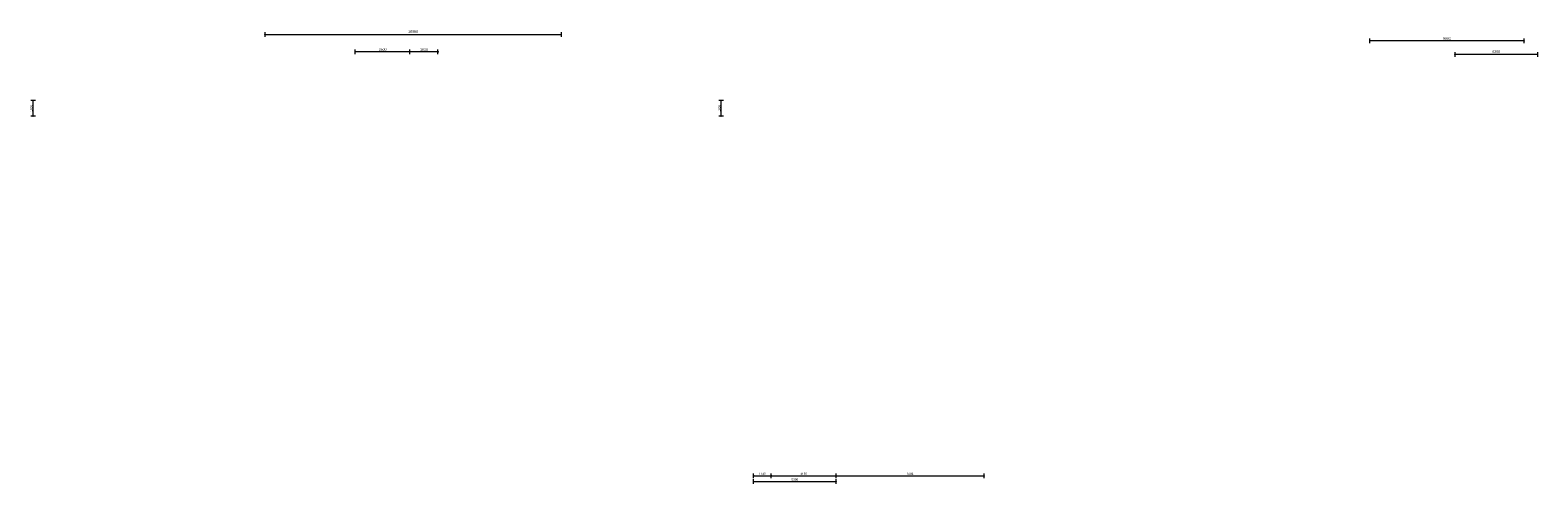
# Model space of a CAD drawing. Extents: x -294884 to 286267, y 0 to 1429765.
# Tile 116 of 178: x 41183 to 137768, y 805715 to 834776. Entities that reach past the tile are written whole.
import ezdxf

# ---------------------------------------------------------------- set-up
doc = ezdxf.new("R2010")
doc.units = 0
doc.header["$MEASUREMENT"] = 0
for name, color, linetype in [('A-0030-STRAMIEN', 1, 'Continuous'), ('A-0038-STR-MAATLIJN', 1, 'Continuous'), ('A-0040-ONDERLEGGER', 7, 'Continuous'), ('A-1130-TXT+MT-BE', 1, 'Continuous')]:
    doc.layers.add(name, color=color, linetype=linetype)
doc.dimstyles.new('@D00GM', dxfattribs={"dimtxt": 135, "dimasz": 1, "dimexe": 0.18, "dimexo": 0.0625, "dimgap": 13.5, "dimtad": 1, "dimdec": 0, "dimzin": 0, "dimdsep": 46, "dimtxsty": 'Standard', "dimblk": '^SD00____100_10', "dimcen": 0.09, "dimse1": 1, "dimse2": 1, "dimclrd": 1, "dimadec": 0, "dimazin": 0, "dimtfac": 1, "dimtdec": 4, "dimtmove": 0, "dimatfit": 3, "dimfxl": 0, "dimtolj": 1, "dimtzin": 0, "dimlwd": 13, "dimarcsym": 0})
doc.dimstyles.new('@D03ST', dxfattribs={"dimtxt": 162, "dimasz": 1, "dimexe": 0.18, "dimexo": 0.0625, "dimgap": 16.2, "dimtad": 1, "dimdec": 0, "dimzin": 0, "dimdsep": 46, "dimtxsty": 'Standard', "dimblk": '^SD03____100_10', "dimcen": 0.09, "dimse1": 1, "dimse2": 1, "dimclrd": 1, "dimadec": 0, "dimazin": 0, "dimtfac": 1, "dimtdec": 4, "dimtmove": 0, "dimatfit": 3, "dimfxl": 0, "dimtolj": 1, "dimtzin": 0, "dimlwd": 13, "dimarcsym": 0})
doc.dimstyles.new('@D076', dxfattribs={"dimtxt": 630, "dimasz": 700, "dimexe": 0.18, "dimexo": 0.0625, "dimgap": 63, "dimtad": 1, "dimdec": 0, "dimzin": 0, "dimdsep": 46, "dimtxsty": 'Standard', "dimcen": 0.09, "dimse1": 1, "dimse2": 1, "dimclrd": 1, "dimadec": 0, "dimazin": 0, "dimtfac": 1, "dimtdec": 4, "dimtmove": 0, "dimatfit": 3, "dimfxl": 0, "dimtolj": 1, "dimtzin": 0, "dimlwd": 13, "dimarcsym": 0})

# ---------------------------------------------------------------- blocks, each defined once
blk = doc.blocks.new('*D')
at = {"color": 1, "linetype": 'Continuous', "lineweight": 13}
for points in [[(62927, 114665), (63143, 119960)], [(63293, 119954), (62993, 119966)], [(79682, 118845), (79383, 118875)], [(79499, 118522), (79533, 118860)], [(78427, 113303), (78957, 118577)], [(79106, 118562), (78808, 118592)], [(79148, 115040), (79499, 118522)], [(79648, 118507), (79349, 118537)], [(79648, 118507), (79349, 118537)], [(78968, 113249), (79148, 115040)], [(79298, 115025), (78999, 115055)], [(79298, 115025), (78999, 115055)], [(63077, 114659), (62777, 114671)], [(78576, 113288), (78278, 113318)], [(79118, 113234), (78819, 113264)], [(79118, 113234), (78819, 113264)], [(78934, 112910), (78968, 113249)], [(79084, 112895), (78785, 112925)], [(-122398, 58428), (-122398, 58128)], [(-117098, 58275), (-122398, 58278)], [(-117098, 58425), (-117098, 58125)], [(26619, -2220), (26619, -1920)], [(26619, -2220), (26619, -1920)], [(31919, -2220), (31919, -1920)], [(31919, -2220), (31919, -1920)], [(26619, -2070), (31919, -2070)], [(26619, -2070), (31919, -2070)], [(117098, -58425), (117098, -58125)], [(117098, -58275), (122398, -58278)], [(122398, -58428), (122398, -58128)]]:
    blk.add_lwpolyline(points, dxfattribs=at)
at = {"color": 7, "linetype": 'Continuous', "lineweight": 18}
for points in [[(63166, 119959), (63144, 119983), (63120, 119961), (63142, 119937)], [(79555, 118858), (79535, 118883), (79510, 118863), (79530, 118838)], [(78980, 118574), (78960, 118599), (78934, 118579), (78955, 118554)], [(79521, 118520), (79501, 118545), (79476, 118524), (79496, 118499)], [(79521, 118520), (79501, 118545), (79476, 118524), (79496, 118499)], [(79171, 115037), (79151, 115063), (79126, 115042), (79146, 115017)], [(79171, 115037), (79151, 115063), (79126, 115042), (79146, 115017)], [(62950, 114664), (62928, 114688), (62904, 114666), (62926, 114642)], [(78450, 113301), (78429, 113326), (78404, 113305), (78425, 113280)], [(78991, 113246), (78971, 113272), (78945, 113251), (78966, 113226)], [(78991, 113246), (78971, 113272), (78945, 113251), (78966, 113226)], [(78957, 112908), (78937, 112933), (78911, 112913), (78932, 112888)], [(-122398, 58301), (-122421, 58278), (-122398, 58255), (-122375, 58278)], [(-117098, 58298), (-117121, 58275), (-117098, 58252), (-117075, 58275)], [(26619, -2093), (26642, -2070), (26619, -2047), (26596, -2070)], [(26619, -2093), (26642, -2070), (26619, -2047), (26596, -2070)], [(31919, -2093), (31942, -2070), (31919, -2047), (31896, -2070)], [(31919, -2093), (31942, -2070), (31919, -2047), (31896, -2070)], [(117098, -58298), (117121, -58275), (117098, -58252), (117075, -58275)], [(122398, -58301), (122421, -58278), (122398, -58255), (122375, -58278)]]:
    blk.add_lwpolyline(points, close=True, dxfattribs=at)
at = {"layer": 'A-0030-STRAMIEN', "color": 1, "linetype": 'Continuous', "lineweight": 13}
for points in [[(139855, 104285), (140818, 109496)], [(140965, 109469), (140670, 109524)], [(140003, 104257), (139708, 104312)], [(150193, -2166), (150193, -1866)], [(155493, -2166), (155493, -1866)], [(150193, -2016), (155493, -2016)], [(162027, -30782), (162027, -31082)], [(167327, -30782), (167327, -31082)], [(167327, -30932), (162027, -30932)]]:
    blk.add_lwpolyline(points, dxfattribs=at)
at = {"layer": 'A-0030-STRAMIEN', "color": 7, "linetype": 'Continuous', "lineweight": 18}
for points in [[(140840, 109492), (140822, 109519), (140795, 109501), (140814, 109474)], [(139878, 104280), (139859, 104307), (139833, 104289), (139851, 104262)], [(150193, -2039), (150216, -2016), (150193, -1993), (150170, -2016)], [(155493, -2039), (155516, -2016), (155493, -1993), (155470, -2016)], [(162027, -30909), (162004, -30932), (162027, -30955), (162050, -30932)], [(167327, -30909), (167304, -30932), (167327, -30955), (167350, -30932)]]:
    blk.add_lwpolyline(points, close=True, dxfattribs=at)
at = {"layer": 'A-0038-STR-MAATLIJN', "color": 1, "linetype": 'Continuous', "lineweight": 13}
for points in [[(54211, 116191), (54774, 129790)], [(54924, 129784), (54624, 129797)], [(93531, 103792), (95230, 122696)], [(95379, 122683), (95080, 122709)], [(54361, 116185), (54061, 116197)], [(132939, 106441), (134733, 116156)], [(134881, 116129), (134586, 116184)], [(140523, 109551), (141512, 114908)], [(141660, 114881), (141365, 114935)], [(139716, 105182), (140523, 109551)], [(140670, 109524), (140375, 109578)], [(140670, 109524), (140375, 109578)], [(133086, 106414), (132791, 106468)], [(139708, 104312), (139413, 104366)], [(139560, 104339), (139716, 105182)], [(139863, 105155), (139568, 105209)], [(139863, 105155), (139568, 105209)], [(93680, 103778), (93382, 103805)], [(58982, 102621), (58994, 102921)], [(58988, 102771), (64711, 102534)], [(64705, 102384), (64717, 102684)], [(136364, 96015), (136419, 96310)], [(136392, 96163), (141960, 95134)], [(141932, 94987), (141987, 95282)], [(98404, 84548), (98430, 84847)], [(98417, 84697), (105364, 84073)], [(105351, 83924), (105378, 84222)], [(27759, -1151), (27759, -1451)], [(41370, -1298), (27759, -1301)], [(41370, -1148), (41370, -1448)], [(80074, -1152), (80074, -1452)], [(99055, -1298), (80074, -1302)], [(85620, -2081), (85620, -1781)], [(85620, -2081), (85620, -1781)], [(99055, -1148), (99055, -1448)], [(150193, -1866), (150193, -1566)], [(150193, -1716), (151050, -1716)], [(151050, -1420), (151050, -1120)], [(151050, -1270), (160941, -1270)], [(151050, -1866), (151050, -1566)], [(151050, -1866), (151050, -1566)], [(151050, -1716), (155493, -1716)], [(155493, -1866), (155493, -1566)], [(155493, -1866), (155493, -1566)], [(155493, -1716), (160941, -1716)], [(160941, -1420), (160941, -1120)], [(160941, -1866), (160941, -1566)], [(163921, -1933), (163921, -1633)], [(163921, -1783), (167496, -1783)], [(167496, -1933), (167496, -1633)], [(87964, -2761), (87964, -2461)], [(87964, -2611), (89764, -2611)], [(89764, -2761), (89764, -2461)], [(89764, -2761), (89764, -2461)], [(89764, -2611), (93264, -2611)], [(93264, -2761), (93264, -2461)], [(16419, -29459), (16419, -29759)], [(16419, -29609), (30030, -29612)], [(30030, -29462), (30030, -29762)], [(85801, -29491), (85801, -29791)], [(85801, -29641), (104781, -29645)], [(104781, -29495), (104781, -29795)], [(156589, -30203), (156589, -29903)], [(166470, -30203), (166470, -29903)], [(91591, -30907), (91591, -30607)], [(95091, -30757), (91591, -30757)], [(95091, -30907), (95091, -30607)], [(95091, -30907), (95091, -30607)], [(96891, -30757), (95091, -30757)], [(96891, -30907), (96891, -30607)], [(166470, -30053), (156589, -30053)]]:
    blk.add_lwpolyline(points, dxfattribs=at)
at = {"layer": 'A-0038-STR-MAATLIJN', "color": 7, "linetype": 'Continuous', "lineweight": 18}
for points in [[(54797, 129790), (54775, 129813), (54751, 129791), (54773, 129768)], [(95253, 122694), (95232, 122719), (95207, 122698), (95228, 122673)], [(54234, 116190), (54212, 116214), (54188, 116192), (54210, 116168)], [(134756, 116152), (134737, 116179), (134711, 116161), (134729, 116134)], [(141535, 114904), (141516, 114930), (141490, 114912), (141508, 114885)], [(140545, 109547), (140527, 109574), (140500, 109555), (140519, 109528)], [(140545, 109547), (140527, 109574), (140500, 109555), (140519, 109528)], [(132961, 106437), (132943, 106463), (132916, 106445), (132934, 106418)], [(139583, 104335), (139564, 104362), (139538, 104343), (139556, 104317)], [(139738, 105178), (139720, 105205), (139693, 105186), (139712, 105159)], [(139738, 105178), (139720, 105205), (139693, 105186), (139712, 105159)], [(93554, 103790), (93533, 103815), (93508, 103794), (93529, 103769)], [(58987, 102748), (59011, 102770), (58989, 102794), (58965, 102772)], [(64710, 102511), (64734, 102533), (64712, 102557), (64688, 102535)], [(136387, 96140), (136414, 96158), (136396, 96185), (136369, 96167)], [(141956, 95112), (141982, 95130), (141964, 95157), (141937, 95138)], [(98415, 84674), (98440, 84695), (98419, 84720), (98394, 84699)], [(105362, 84050), (105387, 84071), (105366, 84096), (105342, 84075)], [(27759, -1278), (27736, -1301), (27759, -1324), (27782, -1301)], [(41370, -1275), (41347, -1298), (41370, -1321), (41393, -1298)], [(80074, -1279), (80051, -1302), (80074, -1325), (80097, -1302)], [(85620, -1954), (85643, -1931), (85620, -1908), (85597, -1931)], [(85620, -1954), (85643, -1931), (85620, -1908), (85597, -1931)], [(99055, -1275), (99032, -1298), (99055, -1321), (99078, -1298)], [(150193, -1739), (150216, -1716), (150193, -1693), (150170, -1716)], [(151050, -1293), (151073, -1270), (151050, -1247), (151027, -1270)], [(151050, -1739), (151073, -1716), (151050, -1693), (151027, -1716)], [(151050, -1739), (151073, -1716), (151050, -1693), (151027, -1716)], [(155493, -1739), (155516, -1716), (155493, -1693), (155470, -1716)], [(155493, -1739), (155516, -1716), (155493, -1693), (155470, -1716)], [(160941, -1293), (160964, -1270), (160941, -1247), (160918, -1270)], [(160941, -1739), (160964, -1716), (160941, -1693), (160918, -1716)], [(163921, -1806), (163944, -1783), (163921, -1760), (163898, -1783)], [(167496, -1806), (167519, -1783), (167496, -1760), (167473, -1783)], [(87964, -2634), (87987, -2611), (87964, -2588), (87941, -2611)], [(89764, -2634), (89787, -2611), (89764, -2588), (89741, -2611)], [(89764, -2634), (89787, -2611), (89764, -2588), (89741, -2611)], [(93264, -2634), (93287, -2611), (93264, -2588), (93241, -2611)], [(16419, -29586), (16442, -29609), (16419, -29632), (16396, -29609)], [(30030, -29589), (30053, -29612), (30030, -29635), (30007, -29612)], [(85801, -29618), (85824, -29641), (85801, -29664), (85778, -29641)], [(104781, -29622), (104804, -29645), (104781, -29668), (104758, -29645)], [(91591, -30780), (91568, -30757), (91591, -30734), (91614, -30757)], [(95091, -30780), (95068, -30757), (95091, -30734), (95114, -30757)], [(95091, -30780), (95068, -30757), (95091, -30734), (95114, -30757)], [(96891, -30780), (96868, -30757), (96891, -30734), (96914, -30757)], [(156589, -30076), (156566, -30053), (156589, -30030), (156612, -30053)], [(166470, -30076), (166447, -30053), (166470, -30030), (166492, -30053)]]:
    blk.add_lwpolyline(points, close=True, dxfattribs=at)
at = {"layer": 'A-0038-STR-MAATLIJN', "color": 1, "linetype": 'Continuous'}
blk.add_point((85620, -1931), dxfattribs=at)
at = {"layer": 'A-1130-TXT+MT-BE', "color": 1, "linetype": 'Continuous', "lineweight": 13}
for points in [[(62774, 119975), (63160, 129448)], [(63310, 129442), (63010, 129455)], [(62604, 115818), (62774, 119975)], [(62923, 119969), (62624, 119981)], [(62923, 119969), (62624, 119981)], [(62754, 115812), (62454, 115824)], [(62754, 115812), (62454, 115824)], [(62558, 114679), (62604, 115818)], [(62708, 114673), (62408, 114685)], [(-131879, 58064), (-131879, 57764)], [(-122398, 58058), (-122398, 57758)], [(-122398, 58058), (-122398, 57758)], [(-118237, 58056), (-118237, 57756)], [(-118237, 58056), (-118237, 57756)], [(-117097, 58055), (-117097, 57755)], [(-122398, 57908), (-131879, 57914)], [(-118237, 57906), (-122398, 57908)], [(-117097, 57905), (-118237, 57906)], [(26618, -1850), (26618, -1550)], [(26618, -1700), (27759, -1700)], [(27759, -1850), (27759, -1550)], [(27759, -1850), (27759, -1550)], [(27759, -1700), (31919, -1700)], [(31919, -1850), (31919, -1550)], [(31919, -1850), (31919, -1550)], [(31919, -1700), (41400, -1700)], [(41400, -1850), (41400, -1550)], [(25452, -30820), (25452, -30520)], [(25452, -30670), (30752, -30670)], [(30752, -30820), (30752, -30520)], [(71110, -33871), (70810, -33871)], [(70960, -34871), (70960, -33871)], [(115190, -33871), (114890, -33871)], [(115040, -34871), (115040, -33871)], [(71110, -34871), (70810, -34871)], [(115190, -34871), (114890, -34871)], [(117097, -58055), (117097, -57755)], [(117097, -57905), (118237, -57906)], [(118237, -58056), (118237, -57756)], [(118237, -58056), (118237, -57756)], [(118237, -57906), (122398, -57908)], [(122398, -58058), (122398, -57758)], [(122398, -58058), (122398, -57758)], [(122398, -57908), (131879, -57914)], [(131879, -58064), (131879, -57764)]]:
    blk.add_lwpolyline(points, dxfattribs=at)
at = {"layer": 'A-1130-TXT+MT-BE', "color": 7, "linetype": 'Continuous', "lineweight": 18}
for points in [[(63183, 129448), (63161, 129471), (63137, 129449), (63159, 129426)], [(62797, 119974), (62774, 119998), (62751, 119976), (62773, 119952)], [(62797, 119974), (62774, 119998), (62751, 119976), (62773, 119952)], [(62627, 115817), (62605, 115841), (62581, 115819), (62603, 115795)], [(62627, 115817), (62605, 115841), (62581, 115819), (62603, 115795)], [(62581, 114678), (62559, 114702), (62535, 114680), (62557, 114656)], [(-131879, 57937), (-131902, 57914), (-131879, 57891), (-131856, 57914)], [(-122398, 57931), (-122421, 57908), (-122398, 57885), (-122375, 57908)], [(-122398, 57931), (-122421, 57908), (-122398, 57885), (-122375, 57908)], [(-118237, 57929), (-118260, 57906), (-118237, 57883), (-118214, 57906)], [(-118237, 57929), (-118260, 57906), (-118237, 57883), (-118214, 57906)], [(-117097, 57928), (-117120, 57905), (-117097, 57882), (-117074, 57905)], [(26618, -1723), (26641, -1700), (26618, -1677), (26595, -1700)], [(27759, -1723), (27782, -1700), (27759, -1677), (27736, -1700)], [(27759, -1723), (27782, -1700), (27759, -1677), (27736, -1700)], [(31919, -1723), (31942, -1700), (31919, -1677), (31896, -1700)], [(31919, -1723), (31942, -1700), (31919, -1677), (31896, -1700)], [(41400, -1723), (41423, -1700), (41400, -1677), (41377, -1700)], [(25452, -30693), (25475, -30670), (25452, -30647), (25429, -30670)], [(30752, -30693), (30775, -30670), (30752, -30647), (30729, -30670)], [(70982, -33871), (70960, -33848), (70937, -33871), (70960, -33894)], [(115063, -33871), (115040, -33848), (115017, -33871), (115040, -33894)], [(70982, -34871), (70960, -34848), (70937, -34871), (70960, -34894)], [(115063, -34871), (115040, -34848), (115017, -34871), (115040, -34894)], [(117097, -57928), (117120, -57905), (117097, -57882), (117074, -57905)], [(118237, -57929), (118260, -57906), (118237, -57883), (118214, -57906)], [(118237, -57929), (118260, -57906), (118237, -57883), (118214, -57906)], [(122398, -57931), (122421, -57908), (122398, -57885), (122375, -57908)], [(122398, -57931), (122421, -57908), (122398, -57885), (122375, -57908)], [(131879, -57937), (131902, -57914), (131879, -57891), (131856, -57914)]]:
    blk.add_lwpolyline(points, close=True, dxfattribs=at)
at = {"color": 7, "linetype": 'Continuous', "char_height": 135, "attachment_point": 7, "line_spacing_factor": 0.933333}
for s, insert, rotation in [('{\\fArial|b0|i0|c12|p0;340}', (79443, 118543), 84.25823), ('{\\fArial|b0|i0|c12|p0;5300}', (62969, 117109), 87.66537), ('{\\fArial|b0|i0|c12|p0;3500}', (79246, 116581), 84.25768), ('{\\fArial|b0|i0|c12|p0;5300}', (78614, 115740), 84.25768), ('{\\fArial|b0|i0|c12|p0;1800}', (78980, 113945), 84.25768), ('{\\fArial|b0|i0|c12|p0;340}', (78879, 112931), 84.25823), ('{\\fArial|b0|i0|c12|p0;5300}', (-119954, 58369), 359.96536), ('{\\fArial|b0|i0|c12|p0;5300}', (119541, -58219), 359.96537)]:
    blk.add_mtext(s, dxfattribs=dict(at, insert=insert, rotation=rotation))
at = {"color": 7, "linetype": 'Continuous', "insert": (29063, -2013), "char_height": 135, "attachment_point": 7, "line_spacing_factor": 0.933333}
blk.add_mtext('{\\fArial|b0|i0|c12|p0;5300}', dxfattribs=at)
blk.add_mtext('{\\fArial|b0|i0|c12|p0;5300}', dxfattribs=at)
at = {"layer": 'A-0030-STRAMIEN', "color": 7, "linetype": 'Continuous', "insert": (140224, 106660), "char_height": 162, "attachment_point": 7, "rotation": 79.5354, "line_spacing_factor": 0.933333}
blk.add_mtext('{\\fArial|b0|i0|c12|p0;5300}', dxfattribs=at)
at = {"layer": 'A-0030-STRAMIEN', "color": 7, "linetype": 'Continuous', "char_height": 162, "attachment_point": 7, "line_spacing_factor": 0.933333}
for insert in [(152596, -1947), (164429, -30821)]:
    blk.add_mtext('{\\fArial|b0|i0|c12|p0;5300}', dxfattribs=dict(at, insert=insert))
at = {"layer": 'A-0038-STR-MAATLIJN', "color": 7, "linetype": 'Continuous', "char_height": 162, "attachment_point": 7, "line_spacing_factor": 0.933333}
for s, insert, rotation in [('{\\fArial|b0|i0|c12|p0;13611}', (54411, 122684), 87.63068), ('{\\fArial|b0|i0|c12|p0;18980}', (94284, 112942), 84.86502), ('{\\fArial|b0|i0|c12|p0;5448}', (140905, 111999), 79.5354), ('{\\fArial|b0|i0|c12|p0;9880}', (133723, 111068), 79.53505), ('{\\fArial|b0|i0|c12|p0;4443}', (140007, 107136), 79.5354), ('{\\fArial|b0|i0|c12|p0;857}', (139536, 104591), 79.5354), ('{\\fArial|b0|i0|c12|p0;5728}', (61605, 102732), 357.63068), ('{\\fArial|b0|i0|c12|p0;5662}', (138945, 95761), 349.53505), ('{\\fArial|b0|i0|c12|p0;6975}', (101650, 84476), 354.86502), ('{\\fArial|b0|i0|c12|p0;13611}', (34255, -1189), 0.01102), ('{\\fArial|b0|i0|c12|p0;18980}', (89255, -1189), 0.01102), ('{\\fArial|b0|i0|c12|p0;9890}', (155748, -1201), 0), ('{\\fArial|b0|i0|c12|p0;13611}', (22915, -29499), 359.98898), ('{\\fArial|b0|i0|c12|p0;18980}', (94982, -29532), 359.98898), ('{\\fArial|b0|i0|c12|p0;9880}', (161282, -29984), 360)]:
    blk.add_mtext(s, dxfattribs=dict(at, insert=insert, rotation=rotation))
for s, insert in [('{\\fArial|b0|i0|c12|p0;857}', (150436, -1647)), ('{\\fArial|b0|i0|c12|p0;4443}', (153024, -1647)), ('{\\fArial|b0|i0|c12|p0;5448}', (157970, -1647)), ('{\\fArial|b0|i0|c12|p0;3575}', (165461, -1714)), ('{\\fArial|b0|i0|c12|p0;1800}', (88617, -2542)), ('{\\fArial|b0|i0|c12|p0;3500}', (91267, -2542)), ('{\\fArial|b0|i0|c12|p0;3500}', (93094, -30688)), ('{\\fArial|b0|i0|c12|p0;1800}', (95744, -30688))]:
    blk.add_mtext(s, dxfattribs=dict(at, insert=insert))
at = {"layer": 'A-1130-TXT+MT-BE', "color": 7, "linetype": 'Continuous', "char_height": 135, "attachment_point": 7, "line_spacing_factor": 0.933333}
for s, insert, rotation in [('{\\fArial|b0|i0|c12|p0;9481}', (62901, 124508), 87.66535), ('{\\fArial|b0|i0|c12|p0;4160}', (62623, 117693), 87.66535), ('{\\fArial|b0|i0|c12|p0;1140}', (62515, 115045), 87.66535), ('{\\fArial|b0|i0|c12|p0;9481}', (-127344, 58004), 359.96534), ('{\\fArial|b0|i0|c12|p0;4160}', (-120524, 58000), 359.96534), ('{\\fArial|b0|i0|c12|p0;1140}', (-117873, 57998), 359.96534), ('{\\fArial|b0|i0|c12|p0;1140}', (26982, -1643), 359.99998), ('{\\fArial|b0|i0|c12|p0;4160}', (29633, -1643), 359.99998), ('{\\fArial|b0|i0|c12|p0;9481}', (36454, -1643), 359.99998), ('{\\fArial|b0|i0|c12|p0;1000}', (70902, -34578), 90), ('{\\fArial|b0|i0|c12|p0;1000}', (114982, -34578), 90), ('{\\fArial|b0|i0|c12|p0;1140}', (117461, -57848), 359.96535), ('{\\fArial|b0|i0|c12|p0;4160}', (120111, -57849), 359.96535), ('{\\fArial|b0|i0|c12|p0;9481}', (126932, -57853), 359.96535)]:
    blk.add_mtext(s, dxfattribs=dict(at, insert=insert, rotation=rotation))
at = {"layer": 'A-1130-TXT+MT-BE', "color": 7, "linetype": 'Continuous', "insert": (27896, -30612), "char_height": 135, "attachment_point": 7, "line_spacing_factor": 0.933333}
blk.add_mtext('{\\fArial|b0|i0|c12|p0;5300}', dxfattribs=at)
blk = doc.blocks.new('^SD00____100_10')
at = {"layer": 'A-1130-TXT+MT-BE', "color": 7, "linetype": 'Continuous', "lineweight": 18}
blk.add_lwpolyline([(0, -23), (23, 0), (0, 23), (-23, 0)], close=True, dxfattribs=at)
at = {"layer": 'A-1130-TXT+MT-BE', "color": 1, "linetype": 'Continuous', "lineweight": 13}
blk.add_lwpolyline([(0, -150), (0, 150)], dxfattribs=at)
blk = doc.blocks.new('^SD03____100_10')
at = {"layer": 'A-0038-STR-MAATLIJN', "color": 7, "linetype": 'Continuous', "lineweight": 18}
blk.add_lwpolyline([(0, -23), (23, 0), (0, 23), (-23, 0)], close=True, dxfattribs=at)
at = {"layer": 'A-0038-STR-MAATLIJN', "color": 1, "linetype": 'Continuous', "lineweight": 13}
blk.add_lwpolyline([(0, -150), (0, 150)], dxfattribs=at)
blk = doc.blocks.new('M-NIEUW_145')
at = {"color": 7, "linetype": 'Continuous'}
dim = blk.add_linear_dim(base=(31919.4, -2070), p1=(26619.4, -2070), p2=(31919.4, -2070), angle=0.000003, dimstyle='@D00GM', override={"dimpost": '{\\fArial|b0|i0|c12|p0;<>}'}, dxfattribs=at)
dim.commit()
dim.dimension.update_dxf_attribs({"geometry": '*D', "text_midpoint": (29269.4, -2070)})
at = {"layer": 'A-0038-STR-MAATLIJN', "color": 7, "linetype": 'Continuous'}
dim = blk.add_linear_dim(base=(27758.8, -1300.9), p1=(41370, -1300.3), p2=(27758.8, -1440), angle=180.011022, dimstyle='@D03ST', override={"dimpost": '{\\fArial|b0|i0|c12|p0;<>}'}, dxfattribs=at)
dim.commit()
dim.dimension.update_dxf_attribs({"geometry": '*D', "text_midpoint": (34564.4, -1299.6)})
at = {"layer": 'A-0040-ONDERLEGGER', "color": 7, "linetype": 'Continuous'}
dim = blk.add_linear_dim(base=(156017.9, 72961.7), p1=(131203.8, 70832.7), p2=(155593.2, 68507.2), angle=323.185281, dimstyle='@D076', override={"dimpost": '{\\fArial|b0|i0|c12|p0;<>}'}, dxfattribs=at)
dim.commit()
dim.dimension.update_dxf_attribs({"geometry": '*D', "text_midpoint": (143758.8, 74593.8)})
at = {"layer": 'A-1130-TXT+MT-BE', "color": 7, "linetype": 'Continuous'}
for base, p1, p2, middle in [((27758.8, -1700), (26618.4, -3193.9), (27758.8, -1700), (27188.6, -1700)), ((31919.2, -1700), (27758.8, -1700), (31919.2, -2940.9), (29839, -1700)), ((41400.4, -1700), (31919.2, -2940.9), (41400.4, -1700), (36659.8, -1700))]:
    dim = blk.add_linear_dim(base=base, p1=p1, p2=p2, angle=359.999981, dimstyle='@D00GM', override={"dimpost": '{\\fArial|b0|i0|c12|p0;<>}'}, dxfattribs=at)
    dim.commit()
    dim.dimension.update_dxf_attribs({"geometry": '*D', "text_midpoint": middle})

msp = doc.modelspace()

# ---------------------------------------------------------------- block references
msp.add_blockref('M-NIEUW_145', (-29582, 864143))

doc.saveas('drawing.dxf')
